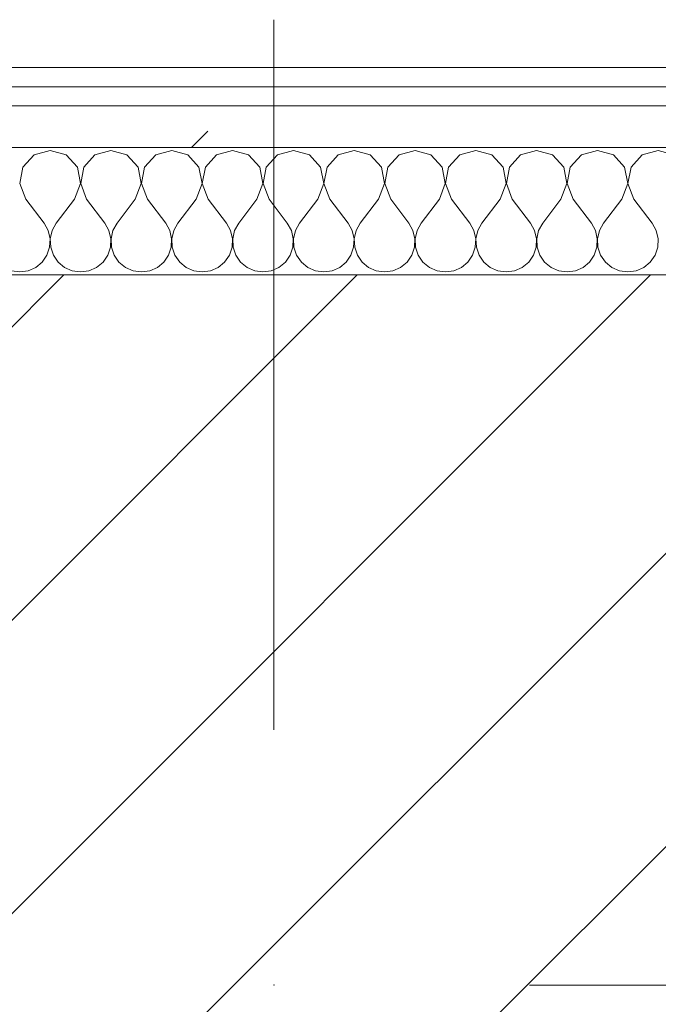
# Model space of a CAD drawing. Header units: millimetres. Extents: x -40968 to 11883, y -18816 to 4378.
# Tile 68 of 137: x -18857 to -18657, y -1423 to -1114. Entities that reach past the tile are written whole.
import ezdxf

# ---------------------------------------------------------------- set-up
doc = ezdxf.new("R2010")
doc.units = ezdxf.units.MM
doc.header["$MEASUREMENT"] = 0
doc.linetypes.add('Wipeout_Contour', pattern=[1000, 0, -1000])
doc.layers.add('10_ESTR_Pilars', color=7, linetype='Continuous')
doc.layers.add('Nuevo_08_E_Envans secs', color=7, linetype='Continuous')
for name, color, linetype, lineweight in [('10_ESTR_Pilars_Pluma_Nº__20', 1, 'Continuous', 5), ('10_ESTR_Pilars_Pluma_Nº__28', 7, 'Continuous', 20), ('10_ESTR_Pilars_Pluma_Nº__42', 8, 'Continuous', 25), ('Nuevo_08_E_Envans secs_Pluma_Nº__1', 7, 'Continuous', 5)]:
    doc.layers.add(name, color=color, linetype=linetype, lineweight=lineweight)
for name, color, linetype, lineweight, true_color in [('Nuevo_08_E_Envans secs_Pluma_Nº__102', 7, 'Continuous', 5, 0xcccccc), ('Nuevo_08_E_Envans secs_Pluma_Nº__171', 171, 'Continuous', 13, 0xaaaaff), ('Nuevo_08_E_Envans secs_Pluma_Nº__177', 7, 'Continuous', 15, 0xf7e046)]:
    doc.layers.add(name, color=color, linetype=linetype, lineweight=lineweight, true_color=true_color)
pattern_1 = [(45, (0, 0), (-183.8478, 183.8478), [195, -65]), (45, (7e-14, 183.85), (-183.8478, 183.8478), [195, -65])]

# ---------------------------------------------------------------- blocks, each defined once
blk = doc.blocks.new('*X231')
at = {"layer": 'Nuevo_08_E_Envans secs_Pluma_Nº__102', "color": 254, "linetype": 'Continuous', "lineweight": 5, "true_color": 0xcccccc}
for p, q in [((-18852.63, -1156.35), (-18856.14, -1160.19)), ((-18847.62, -1154.93), (-18852.63, -1156.35)), ((-18842.61, -1156.35), (-18847.62, -1154.93)), ((-18839.1, -1160.19), (-18842.61, -1156.35)), ((-18833.58, -1156.35), (-18837.09, -1160.19)), ((-18828.57, -1154.93), (-18833.58, -1156.35)), ((-18823.56, -1156.35), (-18828.57, -1154.93)), ((-18820.05, -1160.19), (-18823.56, -1156.35)), ((-18814.53, -1156.35), (-18818.04, -1160.19)), ((-18809.52, -1154.93), (-18814.53, -1156.35)), ((-18804.52, -1156.35), (-18809.52, -1154.93)), ((-18801.01, -1160.19), (-18804.52, -1156.35)), ((-18795.48, -1156.35), (-18798.99, -1160.19)), ((-18790.48, -1154.93), (-18795.48, -1156.35)), ((-18785.47, -1156.35), (-18790.48, -1154.93)), ((-18781.96, -1160.19), (-18785.47, -1156.35)), ((-18776.44, -1156.35), (-18779.95, -1160.19)), ((-18771.43, -1154.93), (-18776.44, -1156.35)), ((-18766.42, -1156.35), (-18771.43, -1154.93)), ((-18762.91, -1160.19), (-18766.42, -1156.35)), ((-18757.39, -1156.35), (-18760.9, -1160.19)), ((-18752.38, -1154.93), (-18757.39, -1156.35)), ((-18747.37, -1156.35), (-18752.38, -1154.93)), ((-18743.86, -1160.19), (-18747.37, -1156.35)), ((-18738.34, -1156.35), (-18741.85, -1160.19)), ((-18733.33, -1154.93), (-18738.34, -1156.35)), ((-18728.33, -1156.35), (-18733.33, -1154.93)), ((-18724.81, -1160.19), (-18728.33, -1156.35)), ((-18719.29, -1156.35), (-18722.8, -1160.19)), ((-18714.29, -1154.93), (-18719.29, -1156.35)), ((-18709.28, -1156.35), (-18714.29, -1154.93)), ((-18705.77, -1160.19), (-18709.28, -1156.35)), ((-18700.25, -1156.35), (-18703.76, -1160.19)), ((-18695.24, -1154.93), (-18700.25, -1156.35)), ((-18690.23, -1156.35), (-18695.24, -1154.93)), ((-18686.72, -1160.19), (-18690.23, -1156.35)), ((-18681.2, -1156.35), (-18684.71, -1160.19)), ((-18676.19, -1154.93), (-18681.2, -1156.35)), ((-18671.18, -1156.35), (-18676.19, -1154.93)), ((-18667.67, -1160.19), (-18671.18, -1156.35)), ((-18662.15, -1156.35), (-18665.66, -1160.19)), ((-18657.14, -1154.93), (-18662.15, -1156.35)), ((-18652.14, -1156.35), (-18657.14, -1154.93)), ((-18856.14, -1160.19), (-18857.1, -1165.31)), ((-18838.13, -1165.31), (-18839.1, -1160.19)), ((-18837.09, -1160.19), (-18838.06, -1165.31)), ((-18819.09, -1165.31), (-18820.05, -1160.19)), ((-18818.04, -1160.19), (-18819.01, -1165.31)), ((-18800.04, -1165.31), (-18801.01, -1160.19)), ((-18798.99, -1160.19), (-18799.96, -1165.31)), ((-18780.99, -1165.31), (-18781.96, -1160.19)), ((-18779.95, -1160.19), (-18780.91, -1165.31)), ((-18761.94, -1165.31), (-18762.91, -1160.19)), ((-18760.9, -1160.19), (-18761.87, -1165.31)), ((-18742.9, -1165.31), (-18743.86, -1160.19)), ((-18741.85, -1160.19), (-18742.82, -1165.31)), ((-18723.85, -1165.31), (-18724.81, -1160.19)), ((-18722.8, -1160.19), (-18723.77, -1165.31)), ((-18704.8, -1165.31), (-18705.77, -1160.19)), ((-18703.76, -1160.19), (-18704.72, -1165.31)), ((-18685.75, -1165.31), (-18686.72, -1160.19)), ((-18684.71, -1160.19), (-18685.68, -1165.31)), ((-18666.71, -1165.31), (-18667.67, -1160.19)), ((-18665.66, -1160.19), (-18666.63, -1165.31)), ((-18857.1, -1165.31), (-18855.24, -1170.17)), ((-18840, -1170.17), (-18838.13, -1165.31)), ((-18838.06, -1165.31), (-18836.19, -1170.17)), ((-18820.95, -1170.17), (-18819.09, -1165.31)), ((-18819.01, -1165.31), (-18817.14, -1170.17)), ((-18801.9, -1170.17), (-18800.04, -1165.31)), ((-18799.96, -1165.31), (-18798.1, -1170.17)), ((-18782.86, -1170.17), (-18780.99, -1165.31)), ((-18780.91, -1165.31), (-18779.05, -1170.17)), ((-18763.81, -1170.17), (-18761.94, -1165.31)), ((-18761.87, -1165.31), (-18760, -1170.17)), ((-18744.76, -1170.17), (-18742.9, -1165.31)), ((-18742.82, -1165.31), (-18740.95, -1170.17)), ((-18725.71, -1170.17), (-18723.85, -1165.31)), ((-18723.77, -1165.31), (-18721.9, -1170.17)), ((-18706.67, -1170.17), (-18704.8, -1165.31)), ((-18704.72, -1165.31), (-18702.86, -1170.17)), ((-18687.62, -1170.17), (-18685.75, -1165.31)), ((-18685.68, -1165.31), (-18683.81, -1170.17)), ((-18668.57, -1170.17), (-18666.71, -1165.31)), ((-18666.63, -1165.31), (-18664.76, -1170.17)), ((-18855.24, -1170.17), (-18849.52, -1177.79)), ((-18840, -1170.17), (-18845.71, -1177.79)), ((-18836.19, -1170.17), (-18830.48, -1177.79)), ((-18820.95, -1170.17), (-18826.67, -1177.79)), ((-18817.14, -1170.17), (-18811.43, -1177.79)), ((-18801.9, -1170.17), (-18807.62, -1177.79)), ((-18798.1, -1170.17), (-18792.38, -1177.79)), ((-18782.86, -1170.17), (-18788.57, -1177.79)), ((-18779.05, -1170.17), (-18773.33, -1177.79)), ((-18763.81, -1170.17), (-18769.52, -1177.79)), ((-18760, -1170.17), (-18754.29, -1177.79)), ((-18744.76, -1170.17), (-18750.48, -1177.79)), ((-18740.95, -1170.17), (-18735.24, -1177.79)), ((-18725.71, -1170.17), (-18731.43, -1177.79)), ((-18721.9, -1170.17), (-18716.19, -1177.79)), ((-18706.67, -1170.17), (-18712.38, -1177.79)), ((-18702.86, -1170.17), (-18697.14, -1177.79)), ((-18687.62, -1170.17), (-18693.33, -1177.79)), ((-18683.81, -1170.17), (-18678.1, -1177.79)), ((-18668.57, -1170.17), (-18674.29, -1177.79)), ((-18664.76, -1170.17), (-18659.05, -1177.79)), ((-18848.25, -1180.08), (-18849.52, -1177.79)), ((-18845.71, -1177.79), (-18846.99, -1180.08)), ((-18829.2, -1180.08), (-18830.48, -1177.79)), ((-18826.67, -1177.79), (-18827.94, -1180.08)), ((-18810.16, -1180.08), (-18811.43, -1177.79)), ((-18807.62, -1177.79), (-18808.89, -1180.08)), ((-18791.11, -1180.08), (-18792.38, -1177.79)), ((-18788.57, -1177.79), (-18789.84, -1180.08)), ((-18772.06, -1180.08), (-18773.33, -1177.79)), ((-18769.52, -1177.79), (-18770.8, -1180.08)), ((-18753.01, -1180.08), (-18754.29, -1177.79)), ((-18750.48, -1177.79), (-18751.75, -1180.08)), ((-18733.97, -1180.08), (-18735.24, -1177.79)), ((-18731.43, -1177.79), (-18732.7, -1180.08)), ((-18714.92, -1180.08), (-18716.19, -1177.79)), ((-18712.38, -1177.79), (-18713.65, -1180.08)), ((-18695.87, -1180.08), (-18697.14, -1177.79)), ((-18693.33, -1177.79), (-18694.6, -1180.08)), ((-18676.82, -1180.08), (-18678.1, -1177.79)), ((-18674.29, -1177.79), (-18675.56, -1180.08)), ((-18657.78, -1180.08), (-18659.05, -1177.79)), ((-18847.66, -1182.64), (-18848.25, -1180.08)), ((-18846.99, -1180.08), (-18847.58, -1182.64)), ((-18828.61, -1182.64), (-18829.2, -1180.08)), ((-18827.94, -1180.08), (-18828.53, -1182.64)), ((-18809.56, -1182.64), (-18810.16, -1180.08)), ((-18808.89, -1180.08), (-18809.49, -1182.64)), ((-18790.51, -1182.64), (-18791.11, -1180.08)), ((-18789.84, -1180.08), (-18790.44, -1182.64)), ((-18771.47, -1182.64), (-18772.06, -1180.08)), ((-18770.8, -1180.08), (-18771.39, -1182.64)), ((-18752.42, -1182.64), (-18753.01, -1180.08)), ((-18751.75, -1180.08), (-18752.34, -1182.64)), ((-18733.37, -1182.64), (-18733.97, -1180.08)), ((-18732.7, -1180.08), (-18733.29, -1182.64)), ((-18714.32, -1182.64), (-18714.92, -1180.08)), ((-18713.65, -1180.08), (-18714.25, -1182.64)), ((-18695.28, -1182.64), (-18695.87, -1180.08)), ((-18694.6, -1180.08), (-18695.2, -1182.64)), ((-18676.23, -1182.64), (-18676.82, -1180.08)), ((-18675.56, -1180.08), (-18676.15, -1182.64)), ((-18657.18, -1182.64), (-18657.78, -1180.08)), ((-18847.78, -1185.27), (-18847.66, -1182.64)), ((-18847.58, -1182.64), (-18847.45, -1185.27)), ((-18828.74, -1185.27), (-18828.61, -1182.64)), ((-18828.53, -1182.64), (-18828.41, -1185.27)), ((-18809.69, -1185.27), (-18809.56, -1182.64)), ((-18809.49, -1182.64), (-18809.36, -1185.27)), ((-18790.64, -1185.27), (-18790.51, -1182.64)), ((-18790.44, -1182.64), (-18790.31, -1185.27)), ((-18771.59, -1185.27), (-18771.47, -1182.64)), ((-18771.39, -1182.64), (-18771.26, -1185.27)), ((-18752.55, -1185.27), (-18752.42, -1182.64)), ((-18752.34, -1182.64), (-18752.22, -1185.27)), ((-18733.5, -1185.27), (-18733.37, -1182.64)), ((-18733.29, -1182.64), (-18733.17, -1185.27)), ((-18714.45, -1185.27), (-18714.32, -1182.64)), ((-18714.25, -1182.64), (-18714.12, -1185.27)), ((-18695.4, -1185.27), (-18695.28, -1182.64)), ((-18695.2, -1182.64), (-18695.07, -1185.27)), ((-18676.36, -1185.27), (-18676.23, -1182.64)), ((-18676.15, -1182.64), (-18676.02, -1185.27)), ((-18657.31, -1185.27), (-18657.18, -1182.64)), ((-18850.11, -1189.92), (-18848.62, -1187.76)), ((-18848.62, -1187.76), (-18847.78, -1185.27)), ((-18847.45, -1185.27), (-18846.61, -1187.76)), ((-18846.61, -1187.76), (-18845.13, -1189.92)), ((-18831.06, -1189.92), (-18829.58, -1187.76)), ((-18829.58, -1187.76), (-18828.74, -1185.27)), ((-18828.41, -1185.27), (-18827.57, -1187.76)), ((-18827.57, -1187.76), (-18826.08, -1189.92)), ((-18812.02, -1189.92), (-18810.53, -1187.76)), ((-18810.53, -1187.76), (-18809.69, -1185.27)), ((-18809.36, -1185.27), (-18808.52, -1187.76)), ((-18808.52, -1187.76), (-18807.03, -1189.92)), ((-18792.97, -1189.92), (-18791.48, -1187.76)), ((-18791.48, -1187.76), (-18790.64, -1185.27)), ((-18790.31, -1185.27), (-18789.47, -1187.76)), ((-18789.47, -1187.76), (-18787.98, -1189.92)), ((-18773.92, -1189.92), (-18772.43, -1187.76)), ((-18772.43, -1187.76), (-18771.59, -1185.27)), ((-18771.26, -1185.27), (-18770.42, -1187.76)), ((-18770.42, -1187.76), (-18768.94, -1189.92)), ((-18754.87, -1189.92), (-18753.39, -1187.76)), ((-18753.39, -1187.76), (-18752.55, -1185.27)), ((-18752.22, -1185.27), (-18751.38, -1187.76)), ((-18751.38, -1187.76), (-18749.89, -1189.92)), ((-18735.83, -1189.92), (-18734.34, -1187.76)), ((-18734.34, -1187.76), (-18733.5, -1185.27)), ((-18733.17, -1185.27), (-18732.33, -1187.76)), ((-18732.33, -1187.76), (-18730.84, -1189.92)), ((-18716.78, -1189.92), (-18715.29, -1187.76)), ((-18715.29, -1187.76), (-18714.45, -1185.27)), ((-18714.12, -1185.27), (-18713.28, -1187.76)), ((-18713.28, -1187.76), (-18711.79, -1189.92)), ((-18697.73, -1189.92), (-18696.24, -1187.76)), ((-18696.24, -1187.76), (-18695.4, -1185.27)), ((-18695.07, -1185.27), (-18694.23, -1187.76)), ((-18694.23, -1187.76), (-18692.74, -1189.92)), ((-18678.68, -1189.92), (-18677.2, -1187.76)), ((-18677.2, -1187.76), (-18676.36, -1185.27)), ((-18676.02, -1185.27), (-18675.19, -1187.76)), ((-18675.19, -1187.76), (-18673.7, -1189.92)), ((-18659.64, -1189.92), (-18658.15, -1187.76)), ((-18658.15, -1187.76), (-18657.31, -1185.27)), ((-18852.14, -1191.6), (-18850.11, -1189.92)), ((-18845.13, -1189.92), (-18843.1, -1191.6)), ((-18833.09, -1191.6), (-18831.06, -1189.92)), ((-18826.08, -1189.92), (-18824.05, -1191.6)), ((-18814.04, -1191.6), (-18812.02, -1189.92)), ((-18807.03, -1189.92), (-18805.01, -1191.6)), ((-18794.99, -1191.6), (-18792.97, -1189.92)), ((-18787.98, -1189.92), (-18785.96, -1191.6)), ((-18775.95, -1191.6), (-18773.92, -1189.92)), ((-18768.94, -1189.92), (-18766.91, -1191.6)), ((-18756.9, -1191.6), (-18754.87, -1189.92)), ((-18749.89, -1189.92), (-18747.86, -1191.6)), ((-18737.85, -1191.6), (-18735.83, -1189.92)), ((-18730.84, -1189.92), (-18728.82, -1191.6)), ((-18718.8, -1191.6), (-18716.78, -1189.92)), ((-18711.79, -1189.92), (-18709.77, -1191.6)), ((-18699.75, -1191.6), (-18697.73, -1189.92)), ((-18692.74, -1189.92), (-18690.72, -1191.6)), ((-18680.71, -1191.6), (-18678.68, -1189.92)), ((-18673.7, -1189.92), (-18671.67, -1191.6)), ((-18661.66, -1191.6), (-18659.64, -1189.92)), ((-18859.75, -1192.66), (-18857.14, -1193.02)), ((-18857.14, -1193.02), (-18854.54, -1192.66)), ((-18854.54, -1192.66), (-18852.14, -1191.6)), ((-18843.1, -1191.6), (-18840.7, -1192.66)), ((-18840.7, -1192.66), (-18838.1, -1193.02)), ((-18838.1, -1193.02), (-18835.49, -1192.66)), ((-18835.49, -1192.66), (-18833.09, -1191.6)), ((-18824.05, -1191.6), (-18821.65, -1192.66)), ((-18821.65, -1192.66), (-18819.05, -1193.02)), ((-18819.05, -1193.02), (-18816.45, -1192.66)), ((-18816.45, -1192.66), (-18814.04, -1191.6)), ((-18805.01, -1191.6), (-18802.6, -1192.66)), ((-18802.6, -1192.66), (-18800, -1193.02)), ((-18800, -1193.02), (-18797.4, -1192.66)), ((-18797.4, -1192.66), (-18794.99, -1191.6)), ((-18785.96, -1191.6), (-18783.55, -1192.66)), ((-18783.55, -1192.66), (-18780.95, -1193.02)), ((-18780.95, -1193.02), (-18778.35, -1192.66)), ((-18778.35, -1192.66), (-18775.95, -1191.6)), ((-18766.91, -1191.6), (-18764.51, -1192.66)), ((-18764.51, -1192.66), (-18761.9, -1193.02)), ((-18761.9, -1193.02), (-18759.3, -1192.66)), ((-18759.3, -1192.66), (-18756.9, -1191.6)), ((-18747.86, -1191.6), (-18745.46, -1192.66)), ((-18745.46, -1192.66), (-18742.86, -1193.02)), ((-18742.86, -1193.02), (-18740.25, -1192.66)), ((-18740.25, -1192.66), (-18737.85, -1191.6)), ((-18728.82, -1191.6), (-18726.41, -1192.66)), ((-18726.41, -1192.66), (-18723.81, -1193.02)), ((-18723.81, -1193.02), (-18721.21, -1192.66)), ((-18721.21, -1192.66), (-18718.8, -1191.6)), ((-18709.77, -1191.6), (-18707.36, -1192.66)), ((-18707.36, -1192.66), (-18704.76, -1193.02)), ((-18704.76, -1193.02), (-18702.16, -1192.66)), ((-18702.16, -1192.66), (-18699.75, -1191.6)), ((-18690.72, -1191.6), (-18688.32, -1192.66)), ((-18688.32, -1192.66), (-18685.71, -1193.02)), ((-18685.71, -1193.02), (-18683.11, -1192.66)), ((-18683.11, -1192.66), (-18680.71, -1191.6)), ((-18671.67, -1191.6), (-18669.27, -1192.66)), ((-18669.27, -1192.66), (-18666.67, -1193.02)), ((-18666.67, -1193.02), (-18664.06, -1192.66)), ((-18664.06, -1192.66), (-18661.66, -1191.6))]:
    blk.add_line(p, q, dxfattribs=at)
blk = doc.blocks.new('Muro_91_4', base_point=(-18136.43, -1193.98))
at = {"color": 254, "linetype": 'Wipeout_Contour', "lineweight": 0, "ltscale": 74478.567312}
blk.add_wipeout([(-18136.43, -1128.98), (-19033.93, -1128.98), (-19033.93, -1134.98), (-18136.43, -1134.98)], dxfattribs=at).dxf.layer = 'Nuevo_08_E_Envans secs'
at = {"color": 254, "linetype": 'Wipeout_Contour', "lineweight": 0, "ltscale": 74482.367988}
blk.add_wipeout([(-18136.43, -1140.98), (-19033.93, -1140.98), (-19033.93, -1153.98), (-18136.43, -1153.98)], dxfattribs=at).dxf.layer = 'Nuevo_08_E_Envans secs'
at = {"layer": 'Nuevo_08_E_Envans secs_Pluma_Nº__171', "linetype": 'Continuous', "lineweight": 13, "true_color": 0xaaaaff}
h = blk.add_hatch(dxfattribs=at)
h.set_pattern_fill('Panellat_HPL_0004', color=161, style=0, pattern_type=2)
h.set_pattern_definition(pattern_1)
h.paths.add_polyline_path([(-18136.43, -1128.98), (-19033.93, -1128.98), (-19033.93, -1134.98), (-18136.43, -1134.98)])
at = {"layer": 'Nuevo_08_E_Envans secs_Pluma_Nº__177', "linetype": 'Continuous', "lineweight": 15, "true_color": 0xf7e046}
h = blk.add_hatch(dxfattribs=at)
h.set_pattern_fill('Panellat_HPL_0004', color=53, style=0, pattern_type=2)
h.set_pattern_definition(pattern_1)
h.paths.add_polyline_path([(-18136.43, -1140.98), (-19033.93, -1140.98), (-19033.93, -1153.98), (-18136.43, -1153.98)])
at = {"layer": 'Nuevo_08_E_Envans secs_Pluma_Nº__1', "color": 7, "linetype": 'Continuous', "lineweight": 5}
for p, q in [((-18136.43, -1134.98), (-19033.93, -1134.98)), ((-18136.43, -1140.98), (-19033.93, -1140.98)), ((-18136.43, -1153.98), (-19033.93, -1153.98))]:
    blk.add_line(p, q, dxfattribs=at)
at = {"layer": 'Nuevo_08_E_Envans secs_Pluma_Nº__1', "color": 7, "linetype": 'Continuous', "lineweight": 5, "flags": 128}
blk.add_lwpolyline([(-18136.43, -1128.98), (-19033.93, -1128.98)], dxfattribs=at)
at = {"layer": 'Nuevo_08_E_Envans secs', "color": 7, "lineweight": 20}
blk.add_blockref('*X231', (0, 0), dxfattribs=at)
blk = doc.blocks.new('*X485')
at = {"layer": 'Nuevo_08_E_Envans secs_Pluma_Nº__102', "color": 254, "linetype": 'Continuous', "lineweight": 5, "true_color": 0xcccccc}
for p, q in [((-18852.63, -1156.35), (-18856.14, -1160.19)), ((-18847.62, -1154.93), (-18852.63, -1156.35)), ((-18842.61, -1156.35), (-18847.62, -1154.93)), ((-18839.1, -1160.19), (-18842.61, -1156.35)), ((-18833.58, -1156.35), (-18837.09, -1160.19)), ((-18828.57, -1154.93), (-18833.58, -1156.35)), ((-18823.56, -1156.35), (-18828.57, -1154.93)), ((-18820.05, -1160.19), (-18823.56, -1156.35)), ((-18814.53, -1156.35), (-18818.04, -1160.19)), ((-18809.52, -1154.93), (-18814.53, -1156.35)), ((-18804.52, -1156.35), (-18809.52, -1154.93)), ((-18801.01, -1160.19), (-18804.52, -1156.35)), ((-18795.48, -1156.35), (-18798.99, -1160.19)), ((-18790.48, -1154.93), (-18795.48, -1156.35)), ((-18785.47, -1156.35), (-18790.48, -1154.93)), ((-18781.96, -1160.19), (-18785.47, -1156.35)), ((-18776.44, -1156.35), (-18779.95, -1160.19)), ((-18771.43, -1154.93), (-18776.44, -1156.35)), ((-18766.42, -1156.35), (-18771.43, -1154.93)), ((-18762.91, -1160.19), (-18766.42, -1156.35)), ((-18757.39, -1156.35), (-18760.9, -1160.19)), ((-18752.38, -1154.93), (-18757.39, -1156.35)), ((-18747.37, -1156.35), (-18752.38, -1154.93)), ((-18743.86, -1160.19), (-18747.37, -1156.35)), ((-18738.34, -1156.35), (-18741.85, -1160.19)), ((-18733.33, -1154.93), (-18738.34, -1156.35)), ((-18728.33, -1156.35), (-18733.33, -1154.93)), ((-18724.81, -1160.19), (-18728.33, -1156.35)), ((-18719.29, -1156.35), (-18722.8, -1160.19)), ((-18714.29, -1154.93), (-18719.29, -1156.35)), ((-18709.28, -1156.35), (-18714.29, -1154.93)), ((-18705.77, -1160.19), (-18709.28, -1156.35)), ((-18700.25, -1156.35), (-18703.76, -1160.19)), ((-18695.24, -1154.93), (-18700.25, -1156.35)), ((-18690.23, -1156.35), (-18695.24, -1154.93)), ((-18686.72, -1160.19), (-18690.23, -1156.35)), ((-18681.2, -1156.35), (-18684.71, -1160.19)), ((-18676.19, -1154.93), (-18681.2, -1156.35)), ((-18671.18, -1156.35), (-18676.19, -1154.93)), ((-18667.67, -1160.19), (-18671.18, -1156.35)), ((-18662.15, -1156.35), (-18665.66, -1160.19)), ((-18657.14, -1154.93), (-18662.15, -1156.35)), ((-18652.14, -1156.35), (-18657.14, -1154.93)), ((-18856.14, -1160.19), (-18857.1, -1165.31)), ((-18838.13, -1165.31), (-18839.1, -1160.19)), ((-18837.09, -1160.19), (-18838.06, -1165.31)), ((-18819.09, -1165.31), (-18820.05, -1160.19)), ((-18818.04, -1160.19), (-18819.01, -1165.31)), ((-18800.04, -1165.31), (-18801.01, -1160.19)), ((-18798.99, -1160.19), (-18799.96, -1165.31)), ((-18780.99, -1165.31), (-18781.96, -1160.19)), ((-18779.95, -1160.19), (-18780.91, -1165.31)), ((-18761.94, -1165.31), (-18762.91, -1160.19)), ((-18760.9, -1160.19), (-18761.87, -1165.31)), ((-18742.9, -1165.31), (-18743.86, -1160.19)), ((-18741.85, -1160.19), (-18742.82, -1165.31)), ((-18723.85, -1165.31), (-18724.81, -1160.19)), ((-18722.8, -1160.19), (-18723.77, -1165.31)), ((-18704.8, -1165.31), (-18705.77, -1160.19)), ((-18703.76, -1160.19), (-18704.72, -1165.31)), ((-18685.75, -1165.31), (-18686.72, -1160.19)), ((-18684.71, -1160.19), (-18685.68, -1165.31)), ((-18666.71, -1165.31), (-18667.67, -1160.19)), ((-18665.66, -1160.19), (-18666.63, -1165.31)), ((-18857.1, -1165.31), (-18855.24, -1170.17)), ((-18840, -1170.17), (-18838.13, -1165.31)), ((-18838.06, -1165.31), (-18836.19, -1170.17)), ((-18820.95, -1170.17), (-18819.09, -1165.31)), ((-18819.01, -1165.31), (-18817.14, -1170.17)), ((-18801.9, -1170.17), (-18800.04, -1165.31)), ((-18799.96, -1165.31), (-18798.1, -1170.17)), ((-18782.86, -1170.17), (-18780.99, -1165.31)), ((-18780.91, -1165.31), (-18779.05, -1170.17)), ((-18763.81, -1170.17), (-18761.94, -1165.31)), ((-18761.87, -1165.31), (-18760, -1170.17)), ((-18744.76, -1170.17), (-18742.9, -1165.31)), ((-18742.82, -1165.31), (-18740.95, -1170.17)), ((-18725.71, -1170.17), (-18723.85, -1165.31)), ((-18723.77, -1165.31), (-18721.9, -1170.17)), ((-18706.67, -1170.17), (-18704.8, -1165.31)), ((-18704.72, -1165.31), (-18702.86, -1170.17)), ((-18687.62, -1170.17), (-18685.75, -1165.31)), ((-18685.68, -1165.31), (-18683.81, -1170.17)), ((-18668.57, -1170.17), (-18666.71, -1165.31)), ((-18666.63, -1165.31), (-18664.76, -1170.17)), ((-18855.24, -1170.17), (-18849.52, -1177.79)), ((-18840, -1170.17), (-18845.71, -1177.79)), ((-18836.19, -1170.17), (-18830.48, -1177.79)), ((-18820.95, -1170.17), (-18826.67, -1177.79)), ((-18817.14, -1170.17), (-18811.43, -1177.79)), ((-18801.9, -1170.17), (-18807.62, -1177.79)), ((-18798.1, -1170.17), (-18792.38, -1177.79)), ((-18782.86, -1170.17), (-18788.57, -1177.79)), ((-18779.05, -1170.17), (-18773.33, -1177.79)), ((-18763.81, -1170.17), (-18769.52, -1177.79)), ((-18760, -1170.17), (-18754.29, -1177.79)), ((-18744.76, -1170.17), (-18750.48, -1177.79)), ((-18740.95, -1170.17), (-18735.24, -1177.79)), ((-18725.71, -1170.17), (-18731.43, -1177.79)), ((-18721.9, -1170.17), (-18716.19, -1177.79)), ((-18706.67, -1170.17), (-18712.38, -1177.79)), ((-18702.86, -1170.17), (-18697.14, -1177.79)), ((-18687.62, -1170.17), (-18693.33, -1177.79)), ((-18683.81, -1170.17), (-18678.1, -1177.79)), ((-18668.57, -1170.17), (-18674.29, -1177.79)), ((-18664.76, -1170.17), (-18659.05, -1177.79)), ((-18848.25, -1180.08), (-18849.52, -1177.79)), ((-18845.71, -1177.79), (-18846.99, -1180.08)), ((-18829.2, -1180.08), (-18830.48, -1177.79)), ((-18826.67, -1177.79), (-18827.94, -1180.08)), ((-18810.16, -1180.08), (-18811.43, -1177.79)), ((-18807.62, -1177.79), (-18808.89, -1180.08)), ((-18791.11, -1180.08), (-18792.38, -1177.79)), ((-18788.57, -1177.79), (-18789.84, -1180.08)), ((-18772.06, -1180.08), (-18773.33, -1177.79)), ((-18769.52, -1177.79), (-18770.8, -1180.08)), ((-18753.01, -1180.08), (-18754.29, -1177.79)), ((-18750.48, -1177.79), (-18751.75, -1180.08)), ((-18733.97, -1180.08), (-18735.24, -1177.79)), ((-18731.43, -1177.79), (-18732.7, -1180.08)), ((-18714.92, -1180.08), (-18716.19, -1177.79)), ((-18712.38, -1177.79), (-18713.65, -1180.08)), ((-18695.87, -1180.08), (-18697.14, -1177.79)), ((-18693.33, -1177.79), (-18694.6, -1180.08)), ((-18676.82, -1180.08), (-18678.1, -1177.79)), ((-18674.29, -1177.79), (-18675.56, -1180.08)), ((-18657.78, -1180.08), (-18659.05, -1177.79)), ((-18847.66, -1182.64), (-18848.25, -1180.08)), ((-18846.99, -1180.08), (-18847.58, -1182.64)), ((-18828.61, -1182.64), (-18829.2, -1180.08)), ((-18827.94, -1180.08), (-18828.53, -1182.64)), ((-18809.56, -1182.64), (-18810.16, -1180.08)), ((-18808.89, -1180.08), (-18809.49, -1182.64)), ((-18790.51, -1182.64), (-18791.11, -1180.08)), ((-18789.84, -1180.08), (-18790.44, -1182.64)), ((-18771.47, -1182.64), (-18772.06, -1180.08)), ((-18770.8, -1180.08), (-18771.39, -1182.64)), ((-18752.42, -1182.64), (-18753.01, -1180.08)), ((-18751.75, -1180.08), (-18752.34, -1182.64)), ((-18733.37, -1182.64), (-18733.97, -1180.08)), ((-18732.7, -1180.08), (-18733.29, -1182.64)), ((-18714.32, -1182.64), (-18714.92, -1180.08)), ((-18713.65, -1180.08), (-18714.25, -1182.64)), ((-18695.28, -1182.64), (-18695.87, -1180.08)), ((-18694.6, -1180.08), (-18695.2, -1182.64)), ((-18676.23, -1182.64), (-18676.82, -1180.08)), ((-18675.56, -1180.08), (-18676.15, -1182.64)), ((-18657.18, -1182.64), (-18657.78, -1180.08)), ((-18847.78, -1185.27), (-18847.66, -1182.64)), ((-18847.58, -1182.64), (-18847.45, -1185.27)), ((-18828.74, -1185.27), (-18828.61, -1182.64)), ((-18828.53, -1182.64), (-18828.41, -1185.27)), ((-18809.69, -1185.27), (-18809.56, -1182.64)), ((-18809.49, -1182.64), (-18809.36, -1185.27)), ((-18790.64, -1185.27), (-18790.51, -1182.64)), ((-18790.44, -1182.64), (-18790.31, -1185.27)), ((-18771.59, -1185.27), (-18771.47, -1182.64)), ((-18771.39, -1182.64), (-18771.26, -1185.27)), ((-18752.55, -1185.27), (-18752.42, -1182.64)), ((-18752.34, -1182.64), (-18752.22, -1185.27)), ((-18733.5, -1185.27), (-18733.37, -1182.64)), ((-18733.29, -1182.64), (-18733.17, -1185.27)), ((-18714.45, -1185.27), (-18714.32, -1182.64)), ((-18714.25, -1182.64), (-18714.12, -1185.27)), ((-18695.4, -1185.27), (-18695.28, -1182.64)), ((-18695.2, -1182.64), (-18695.07, -1185.27)), ((-18676.36, -1185.27), (-18676.23, -1182.64)), ((-18676.15, -1182.64), (-18676.02, -1185.27)), ((-18657.31, -1185.27), (-18657.18, -1182.64)), ((-18850.11, -1189.92), (-18848.62, -1187.76)), ((-18848.62, -1187.76), (-18847.78, -1185.27)), ((-18847.45, -1185.27), (-18846.61, -1187.76)), ((-18846.61, -1187.76), (-18845.13, -1189.92)), ((-18831.06, -1189.92), (-18829.58, -1187.76)), ((-18829.58, -1187.76), (-18828.74, -1185.27)), ((-18828.41, -1185.27), (-18827.57, -1187.76)), ((-18827.57, -1187.76), (-18826.08, -1189.92)), ((-18812.02, -1189.92), (-18810.53, -1187.76)), ((-18810.53, -1187.76), (-18809.69, -1185.27)), ((-18809.36, -1185.27), (-18808.52, -1187.76)), ((-18808.52, -1187.76), (-18807.03, -1189.92)), ((-18792.97, -1189.92), (-18791.48, -1187.76)), ((-18791.48, -1187.76), (-18790.64, -1185.27)), ((-18790.31, -1185.27), (-18789.47, -1187.76)), ((-18789.47, -1187.76), (-18787.98, -1189.92)), ((-18773.92, -1189.92), (-18772.43, -1187.76)), ((-18772.43, -1187.76), (-18771.59, -1185.27)), ((-18771.26, -1185.27), (-18770.42, -1187.76)), ((-18770.42, -1187.76), (-18768.94, -1189.92)), ((-18754.87, -1189.92), (-18753.39, -1187.76)), ((-18753.39, -1187.76), (-18752.55, -1185.27)), ((-18752.22, -1185.27), (-18751.38, -1187.76)), ((-18751.38, -1187.76), (-18749.89, -1189.92)), ((-18735.83, -1189.92), (-18734.34, -1187.76)), ((-18734.34, -1187.76), (-18733.5, -1185.27)), ((-18733.17, -1185.27), (-18732.33, -1187.76)), ((-18732.33, -1187.76), (-18730.84, -1189.92)), ((-18716.78, -1189.92), (-18715.29, -1187.76)), ((-18715.29, -1187.76), (-18714.45, -1185.27)), ((-18714.12, -1185.27), (-18713.28, -1187.76)), ((-18713.28, -1187.76), (-18711.79, -1189.92)), ((-18697.73, -1189.92), (-18696.24, -1187.76)), ((-18696.24, -1187.76), (-18695.4, -1185.27)), ((-18695.07, -1185.27), (-18694.23, -1187.76)), ((-18694.23, -1187.76), (-18692.74, -1189.92)), ((-18678.68, -1189.92), (-18677.2, -1187.76)), ((-18677.2, -1187.76), (-18676.36, -1185.27)), ((-18676.02, -1185.27), (-18675.19, -1187.76)), ((-18675.19, -1187.76), (-18673.7, -1189.92)), ((-18659.64, -1189.92), (-18658.15, -1187.76)), ((-18658.15, -1187.76), (-18657.31, -1185.27)), ((-18852.14, -1191.6), (-18850.11, -1189.92)), ((-18845.13, -1189.92), (-18843.1, -1191.6)), ((-18833.09, -1191.6), (-18831.06, -1189.92)), ((-18826.08, -1189.92), (-18824.05, -1191.6)), ((-18814.04, -1191.6), (-18812.02, -1189.92)), ((-18807.03, -1189.92), (-18805.01, -1191.6)), ((-18794.99, -1191.6), (-18792.97, -1189.92)), ((-18787.98, -1189.92), (-18785.96, -1191.6)), ((-18775.95, -1191.6), (-18773.92, -1189.92)), ((-18768.94, -1189.92), (-18766.91, -1191.6)), ((-18756.9, -1191.6), (-18754.87, -1189.92)), ((-18749.89, -1189.92), (-18747.86, -1191.6)), ((-18737.85, -1191.6), (-18735.83, -1189.92)), ((-18730.84, -1189.92), (-18728.82, -1191.6)), ((-18718.8, -1191.6), (-18716.78, -1189.92)), ((-18711.79, -1189.92), (-18709.77, -1191.6)), ((-18699.75, -1191.6), (-18697.73, -1189.92)), ((-18692.74, -1189.92), (-18690.72, -1191.6)), ((-18680.71, -1191.6), (-18678.68, -1189.92)), ((-18673.7, -1189.92), (-18671.67, -1191.6)), ((-18661.66, -1191.6), (-18659.64, -1189.92)), ((-18859.75, -1192.66), (-18857.14, -1193.02)), ((-18857.14, -1193.02), (-18854.54, -1192.66)), ((-18854.54, -1192.66), (-18852.14, -1191.6)), ((-18843.1, -1191.6), (-18840.7, -1192.66)), ((-18840.7, -1192.66), (-18838.1, -1193.02)), ((-18838.1, -1193.02), (-18835.49, -1192.66)), ((-18835.49, -1192.66), (-18833.09, -1191.6)), ((-18824.05, -1191.6), (-18821.65, -1192.66)), ((-18821.65, -1192.66), (-18819.05, -1193.02)), ((-18819.05, -1193.02), (-18816.45, -1192.66)), ((-18816.45, -1192.66), (-18814.04, -1191.6)), ((-18805.01, -1191.6), (-18802.6, -1192.66)), ((-18802.6, -1192.66), (-18800, -1193.02)), ((-18800, -1193.02), (-18797.4, -1192.66)), ((-18797.4, -1192.66), (-18794.99, -1191.6)), ((-18785.96, -1191.6), (-18783.55, -1192.66)), ((-18783.55, -1192.66), (-18780.95, -1193.02)), ((-18780.95, -1193.02), (-18778.35, -1192.66)), ((-18778.35, -1192.66), (-18775.95, -1191.6)), ((-18766.91, -1191.6), (-18764.51, -1192.66)), ((-18764.51, -1192.66), (-18761.9, -1193.02)), ((-18761.9, -1193.02), (-18759.3, -1192.66)), ((-18759.3, -1192.66), (-18756.9, -1191.6)), ((-18747.86, -1191.6), (-18745.46, -1192.66)), ((-18745.46, -1192.66), (-18742.86, -1193.02)), ((-18742.86, -1193.02), (-18740.25, -1192.66)), ((-18740.25, -1192.66), (-18737.85, -1191.6)), ((-18728.82, -1191.6), (-18726.41, -1192.66)), ((-18726.41, -1192.66), (-18723.81, -1193.02)), ((-18723.81, -1193.02), (-18721.21, -1192.66)), ((-18721.21, -1192.66), (-18718.8, -1191.6)), ((-18709.77, -1191.6), (-18707.36, -1192.66)), ((-18707.36, -1192.66), (-18704.76, -1193.02)), ((-18704.76, -1193.02), (-18702.16, -1192.66)), ((-18702.16, -1192.66), (-18699.75, -1191.6)), ((-18690.72, -1191.6), (-18688.32, -1192.66)), ((-18688.32, -1192.66), (-18685.71, -1193.02)), ((-18685.71, -1193.02), (-18683.11, -1192.66)), ((-18683.11, -1192.66), (-18680.71, -1191.6)), ((-18671.67, -1191.6), (-18669.27, -1192.66)), ((-18669.27, -1192.66), (-18666.67, -1193.02)), ((-18666.67, -1193.02), (-18664.06, -1192.66)), ((-18664.06, -1192.66), (-18661.66, -1191.6))]:
    blk.add_line(p, q, dxfattribs=at)
blk = doc.blocks.new('Muro_150_4', base_point=(-19033.93, -1128.98))
at = {"color": 254, "linetype": 'Wipeout_Contour', "lineweight": 0, "ltscale": 74478.567312}
blk.add_wipeout([(-18136.43, -1128.98), (-19033.93, -1128.98), (-19033.93, -1134.98), (-18136.43, -1134.98)], dxfattribs=at).dxf.layer = 'Nuevo_08_E_Envans secs'
at = {"color": 254, "linetype": 'Wipeout_Contour', "lineweight": 0, "ltscale": 74482.367988}
blk.add_wipeout([(-18136.43, -1140.98), (-19033.93, -1140.98), (-19033.93, -1153.98), (-18136.43, -1153.98)], dxfattribs=at).dxf.layer = 'Nuevo_08_E_Envans secs'
at = {"layer": 'Nuevo_08_E_Envans secs_Pluma_Nº__171', "linetype": 'Continuous', "lineweight": 13, "true_color": 0xaaaaff}
h = blk.add_hatch(dxfattribs=at)
h.set_pattern_fill('Panellat_HPL_0004', color=161, style=0, pattern_type=2)
h.set_pattern_definition(pattern_1)
h.paths.add_polyline_path([(-18136.43, -1128.98), (-19033.93, -1128.98), (-19033.93, -1134.98), (-18136.43, -1134.98)])
at = {"layer": 'Nuevo_08_E_Envans secs_Pluma_Nº__177', "linetype": 'Continuous', "lineweight": 15, "true_color": 0xf7e046}
h = blk.add_hatch(dxfattribs=at)
h.set_pattern_fill('Panellat_HPL_0004', color=53, style=0, pattern_type=2)
h.set_pattern_definition(pattern_1)
h.paths.add_polyline_path([(-18136.43, -1140.98), (-19033.93, -1140.98), (-19033.93, -1153.98), (-18136.43, -1153.98)])
at = {"layer": 'Nuevo_08_E_Envans secs_Pluma_Nº__1', "color": 7, "linetype": 'Continuous', "lineweight": 5}
for p, q in [((-18136.43, -1134.98), (-19033.93, -1134.98)), ((-18136.43, -1140.98), (-19033.93, -1140.98)), ((-18136.43, -1153.98), (-19033.93, -1153.98))]:
    blk.add_line(p, q, dxfattribs=at)
at = {"layer": 'Nuevo_08_E_Envans secs_Pluma_Nº__1', "color": 7, "linetype": 'Continuous', "lineweight": 5, "flags": 128}
blk.add_lwpolyline([(-18136.43, -1128.98), (-19033.93, -1128.98)], dxfattribs=at)
at = {"layer": 'Nuevo_08_E_Envans secs', "color": 7, "lineweight": 20}
blk.add_blockref('*X485', (0, 0), dxfattribs=at)
blk = doc.blocks.new('Pilar_2_4', base_point=(-18777.52, -1416.48))
at = {"color": 254, "linetype": 'Wipeout_Contour', "lineweight": 0, "ltscale": 75328.745035}
blk.add_wipeout([(-19033.93, -1638.98), (-18521.11, -1638.98), (-18521.11, -1193.98), (-19033.93, -1193.98)], dxfattribs=at).dxf.layer = '10_ESTR_Pilars'
at = {"layer": '10_ESTR_Pilars_Pluma_Nº__42', "linetype": 'Continuous', "lineweight": 25}
h = blk.add_hatch(dxfattribs=at)
h.set_pattern_fill('00_GCT_trama_45º_e1_400__00', color=8, style=0, pattern_type=2)
h.set_pattern_definition([(45, (0, 0), (-45.96194, 45.96194), [])])
h.paths.add_polyline_path([(-19033.93, -1638.98), (-18521.11, -1638.98), (-18521.11, -1193.98), (-19033.93, -1193.98)])
at = {"layer": '10_ESTR_Pilars_Pluma_Nº__20', "color": 1, "linetype": 'Continuous', "lineweight": 5}
for p, q in [((-18777.52, -1336.48), (-18777.52, -1113.98)), ((-18697.52, -1416.48), (-18441.11, -1416.48))]:
    blk.add_line(p, q, dxfattribs=at)
blk.add_point((-18777.52, -1416.48), dxfattribs=at)
at = {"layer": '10_ESTR_Pilars_Pluma_Nº__28', "color": 7, "linetype": 'Continuous', "lineweight": 20, "flags": 128}
blk.add_lwpolyline([(-19033.93, -1638.98), (-18521.11, -1638.98), (-18521.11, -1193.98), (-19033.93, -1193.98)], close=True, dxfattribs=at)

msp = doc.modelspace()

# ---------------------------------------------------------------- block references
at = {"layer": 'Nuevo_08_E_Envans secs', "color": 7, "lineweight": 20}
msp.add_blockref('Muro_91_4', (-18136.43, -1193.98), dxfattribs=at)

# ---------------------------------------------------------------- next in the draw order: block references
msp.add_blockref('Muro_150_4', (-19033.93, -1128.98), dxfattribs=at)

# ---------------------------------------------------------------- next in the draw order: block references
at = {"layer": '10_ESTR_Pilars', "color": 7, "lineweight": 20}
msp.add_blockref('Pilar_2_4', (-18777.52, -1416.48), dxfattribs=at)

doc.saveas('drawing.dxf')
